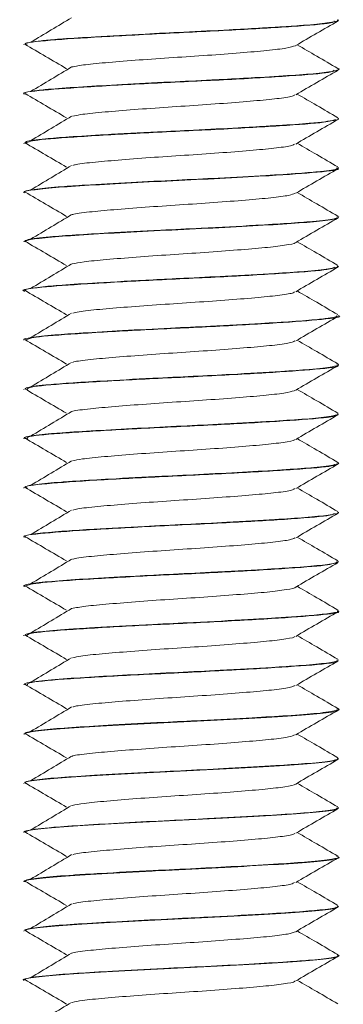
# Model space of a CAD drawing. Header units: millimetres. Extents: x -167 to 576, y -740 to -71.
# Tile 17 of 21: x 545 to 553, y -406 to -381. Entities that reach past the tile are written whole.
import ezdxf

# ---------------------------------------------------------------- set-up
doc = ezdxf.new("R2010")
doc.units = ezdxf.units.MM

msp = doc.modelspace()

# ---------------------------------------------------------------- linework, layer by layer
at = {"color": 7, "linetype": 'Continuous', "lineweight": 15}
for p, q in [((552.942, -380.945), (552.942, -380.934)), ((544.942, -381.56), (544.942, -381.57)), ((552.942, -382.195), (552.942, -382.185)), ((544.942, -382.81), (544.942, -382.82)), ((552.942, -383.445), (552.942, -383.434)), ((544.942, -384.059), (544.942, -384.069)), ((552.942, -384.694), (552.942, -384.685)), ((544.942, -385.31), (544.942, -385.32)), ((552.942, -385.945), (552.942, -385.935)), ((544.942, -386.559), (544.942, -386.569)), ((552.942, -387.195), (552.942, -387.184)), ((544.942, -387.81), (544.942, -387.82)), ((552.942, -388.444), (552.942, -388.435)), ((544.942, -389.06), (544.942, -389.069)), ((552.942, -389.694), (552.942, -389.685)), ((544.942, -390.309), (544.942, -390.319)), ((552.942, -390.944), (552.942, -390.935)), ((544.942, -391.56), (544.942, -391.569)), ((552.942, -392.195), (552.942, -392.185)), ((544.942, -392.809), (544.942, -392.82)), ((552.942, -393.445), (552.942, -393.435)), ((544.942, -394.059), (544.942, -394.07)), ((552.942, -394.695), (552.942, -394.685)), ((544.942, -395.31), (544.942, -395.319)), ((552.942, -395.944), (552.942, -395.934)), ((544.942, -396.559), (544.942, -396.569)), ((552.942, -397.194), (552.942, -397.185)), ((544.942, -397.81), (544.942, -397.819)), ((552.942, -398.444), (552.942, -398.435)), ((544.942, -399.06), (544.942, -399.069)), ((552.942, -399.695), (552.942, -399.684)), ((544.942, -400.309), (544.942, -400.32)), ((552.942, -400.944), (552.942, -400.934)), ((544.942, -401.56), (544.942, -401.569)), ((552.942, -402.194), (552.942, -402.184)), ((544.942, -402.809), (544.942, -402.82)), ((552.942, -403.445), (552.942, -403.435)), ((544.942, -404.06), (544.942, -404.069)), ((552.942, -404.694), (552.942, -404.685)), ((544.942, -405.309), (544.942, -405.32))]:
    msp.add_line(p, q, dxfattribs=at)
for points, knots in [([(552.906, -380.934), (552.917, -380.94), (552.941, -380.953), (552.848, -380.979), (552.634, -381.018), (552.294, -381.052), (552.037, -381.072), (552.002, -381.074), (551.882, -381.083), (551.627, -381.101), (551.338, -381.119), (551.078, -381.134), (550.742, -381.154), (550.06, -381.192), (549.067, -381.241), (547.887, -381.298), (546.805, -381.359), (546.066, -381.405), (545.598, -381.442), (545.217, -381.482), (544.946, -381.524), (544.974, -381.551), (544.983, -381.56)], [0, 0, 0, 0, 0.030121, 0.062217, 0.123348, 0.216424, 0.217965, 0.220695, 0.229717, 0.261998, 0.308019, 0.318031, 0.336997, 0.401683, 0.495146, 0.574152, 0.683206, 0.770899, 0.805338, 0.863904, 0.957153, 1, 1, 1, 1]), ([(545.026, -381.57), (545.002, -381.561), (544.894, -381.523), (545.537, -381.45), (546.853, -381.364), (548.645, -381.27), (550.495, -381.181), (551.988, -381.091), (552.837, -381.016), (552.831, -380.973), (552.829, -380.961)], [0, 0, 0, 0, 0.043224, 0.193064, 0.34056, 0.490111, 0.638237, 0.786541, 0.935939, 1, 1, 1, 1]), ([(546.155, -380.878), (545.982, -380.982), (545.637, -381.19), (545.289, -381.397), (545.115, -381.501)], [0, 0, 0, 0, 0.4999422, 1, 1, 1, 1]), ([(551.851, -381.585), (552.03, -381.481), (552.39, -381.272), (552.749, -381.064), (552.929, -380.96)], [0, 0, 0, 0, 0.499758, 1, 1, 1, 1]), ([(544.965, -381.549), (545.142, -381.653), (545.496, -381.86), (545.851, -382.068), (546.028, -382.172)], [0, 0, 0, 0, 0.500064, 1, 1, 1, 1]), ([(546.158, -382.129), (546.261, -382.11), (546.471, -382.069), (547.082, -382.013), (547.852, -381.951), (548.728, -381.89), (549.623, -381.833), (550.455, -381.769), (551.146, -381.711), (551.655, -381.65), (551.782, -381.609), (551.845, -381.589)], [0, 0, 0, 0, 0.105841, 0.216267, 0.328764, 0.440959, 0.55158, 0.664588, 0.775369, 0.88736, 1, 1, 1, 1]), ([(552.925, -382.167), (552.745, -382.062), (552.399, -381.862), (552.053, -381.661), (551.887, -381.565)], [0, 0, 0, 0, 0.519652, 1, 1, 1, 1]), ([(544.982, -382.82), (544.969, -382.816), (544.838, -382.783), (545.373, -382.717), (546.561, -382.63), (548.307, -382.536), (550.173, -382.449), (551.758, -382.356), (552.75, -382.278), (552.81, -382.229), (552.832, -382.211)], [0, 0, 0, 0, 0.0166189, 0.1660561, 0.3136296, 0.4635347, 0.611184, 0.7604188, 0.908975, 1, 1, 1, 1]), ([(552.916, -382.167), (552.921, -382.168), (552.97, -382.178), (552.936, -382.197), (552.847, -382.235), (552.495, -382.286), (551.787, -382.342), (550.922, -382.394), (550.221, -382.433), (549.85, -382.452), (549.751, -382.457), (549.723, -382.459), (549.367, -382.477), (548.585, -382.513), (547.442, -382.572), (546.404, -382.633), (545.869, -382.67), (545.644, -382.689), (545.627, -382.691), (545.57, -382.696), (545.368, -382.715), (545.081, -382.753), (544.895, -382.788), (544.949, -382.808), (544.953, -382.81)], [0, 0, 0, 0, 0.00479, 0.048985, 0.093865, 0.184709, 0.274104, 0.363677, 0.430538, 0.447964, 0.452662, 0.454008, 0.454683, 0.536921, 0.633785, 0.723368, 0.812944, 0.813723, 0.815156, 0.819991, 0.837521, 0.903916, 0.993625, 1, 1, 1, 1]), ([(546.155, -382.128), (545.982, -382.232), (545.637, -382.44), (545.289, -382.647), (545.115, -382.751)], [0, 0, 0, 0, 0.499942, 1, 1, 1, 1]), ([(551.851, -382.835), (552.03, -382.731), (552.39, -382.522), (552.749, -382.314), (552.929, -382.21)], [0, 0, 0, 0, 0.499758, 1, 1, 1, 1]), ([(544.975, -382.805), (545.148, -382.907), (545.499, -383.112), (545.851, -383.318), (546.028, -383.422)], [0, 0, 0, 0, 0.495392, 1, 1, 1, 1]), ([(546.181, -383.379), (546.24, -383.365), (546.387, -383.331), (546.9, -383.279), (547.628, -383.219), (548.485, -383.156), (549.383, -383.099), (550.239, -383.036), (550.981, -382.976), (551.521, -382.918), (551.81, -382.868), (551.82, -382.842), (551.822, -382.835)], [0, 0, 0, 0, 0.07396, 0.18436, 0.295385, 0.407516, 0.517204, 0.629307, 0.740397, 0.850738, 0.963056, 1, 1, 1, 1]), ([(552.925, -383.417), (552.745, -383.312), (552.399, -383.112), (552.053, -382.911), (551.887, -382.815)], [0, 0, 0, 0, 0.519652, 1, 1, 1, 1]), ([(544.966, -384.069), (545.027, -384.041), (545.152, -383.983), (546.315, -383.896), (547.966, -383.802), (549.845, -383.716), (551.506, -383.621), (552.655, -383.54), (552.799, -383.485), (552.862, -383.461)], [0, 0, 0, 0, 0.139136, 0.287059, 0.436717, 0.584159, 0.733901, 0.8817, 1, 1, 1, 1]), ([(552.924, -383.434), (552.93, -383.437), (552.983, -383.458), (552.794, -383.492), (552.489, -383.532), (552.07, -383.571), (551.675, -383.598), (551.27, -383.623), (550.948, -383.642), (550.29, -383.68), (549.341, -383.729), (548.173, -383.784), (547.054, -383.844), (546.099, -383.902), (545.384, -383.959), (544.977, -384.014), (544.975, -384.048), (544.974, -384.059)], [0, 0, 0, 0, 0.011291, 0.103836, 0.164856, 0.197501, 0.288845, 0.299724, 0.318941, 0.382297, 0.475226, 0.548588, 0.660037, 0.752013, 0.830909, 0.941521, 1, 1, 1, 1]), ([(546.155, -383.378), (545.982, -383.482), (545.637, -383.69), (545.289, -383.897), (545.115, -384.001)], [0, 0, 0, 0, 0.4999422, 1, 1, 1, 1]), ([(551.851, -384.085), (552.03, -383.981), (552.39, -383.772), (552.749, -383.564), (552.929, -383.46)], [0, 0, 0, 0, 0.499758, 1, 1, 1, 1]), ([(544.965, -384.049), (545.142, -384.153), (545.496, -384.36), (545.851, -384.568), (546.028, -384.672)], [0, 0, 0, 0, 0.500064, 1, 1, 1, 1]), ([(546.185, -384.628), (546.212, -384.62), (546.308, -384.592), (546.734, -384.544), (547.413, -384.486), (548.245, -384.422), (549.14, -384.365), (550.015, -384.304), (550.795, -384.242), (551.396, -384.185), (551.761, -384.129), (551.804, -384.097), (551.821, -384.085)], [0, 0, 0, 0, 0.042671, 0.154062, 0.264145, 0.376493, 0.486503, 0.597987, 0.709864, 0.81962, 0.931895, 1, 1, 1, 1]), ([(552.925, -384.667), (552.745, -384.562), (552.399, -384.362), (552.053, -384.161), (551.887, -384.065)], [0, 0, 0, 0, 0.519652, 1, 1, 1, 1]), ([(544.962, -385.32), (544.956, -385.317), (544.898, -385.295), (545.139, -385.252), (545.692, -385.189), (546.578, -385.133), (547.668, -385.07), (548.879, -385.01), (550.093, -384.951), (551.393, -384.878), (552.477, -384.801), (553.034, -384.733), (552.906, -384.699), (552.89, -384.694)], [0, 0, 0, 0, 0.01228, 0.109007, 0.206475, 0.3019, 0.399473, 0.495954, 0.592085, 0.689755, 0.832966, 0.978163, 1, 1, 1, 1]), ([(552.907, -384.685), (552.913, -384.693), (552.936, -384.724), (552.589, -384.775), (551.934, -384.832), (551.061, -384.886), (549.978, -384.947), (548.788, -385.004), (547.603, -385.063), (546.608, -385.12), (545.791, -385.174), (545.209, -385.23), (544.917, -385.278), (544.963, -385.305), (544.972, -385.31)], [0, 0, 0, 0, 0.042497, 0.154278, 0.23187, 0.319785, 0.424519, 0.508861, 0.603234, 0.708592, 0.774221, 0.870096, 0.975711, 1, 1, 1, 1]), ([(546.155, -384.628), (545.982, -384.732), (545.637, -384.94), (545.289, -385.147), (545.115, -385.251)], [0, 0, 0, 0, 0.4999422, 1, 1, 1, 1]), ([(551.851, -385.335), (552.03, -385.231), (552.39, -385.022), (552.749, -384.814), (552.929, -384.71)], [0, 0, 0, 0, 0.499758, 1, 1, 1, 1]), ([(544.974, -385.304), (545.148, -385.406), (545.499, -385.612), (545.851, -385.818), (546.028, -385.922)], [0, 0, 0, 0, 0.495602, 1, 1, 1, 1]), ([(546.168, -385.878), (546.173, -385.876), (546.231, -385.854), (546.585, -385.809), (547.207, -385.753), (548.011, -385.69), (548.895, -385.63), (549.785, -385.571), (550.597, -385.508), (551.254, -385.451), (551.707, -385.391), (551.797, -385.352), (551.84, -385.334)], [0, 0, 0, 0, 0.011412, 0.123442, 0.233113, 0.345263, 0.456152, 0.566637, 0.6789, 0.788648, 0.900468, 1, 1, 1, 1]), ([(552.925, -385.917), (552.745, -385.812), (552.399, -385.612), (552.053, -385.411), (551.887, -385.315)], [0, 0, 0, 0, 0.519652, 1, 1, 1, 1]), ([(552.895, -385.916), (552.914, -385.921), (552.967, -385.935), (552.924, -385.955), (552.794, -385.996), (552.4, -386.045), (551.669, -386.099), (550.73, -386.156), (549.599, -386.216), (548.292, -386.277), (547.178, -386.337), (546.235, -386.394), (545.494, -386.447), (545.012, -386.506), (544.974, -386.544), (544.958, -386.559)], [0, 0, 0, 0, 0.021718, 0.063676, 0.101895, 0.209734, 0.285351, 0.361781, 0.475303, 0.554962, 0.663029, 0.741075, 0.819305, 0.926358, 1, 1, 1, 1]), ([(544.963, -386.569), (544.981, -386.553), (545.018, -386.516), (545.513, -386.456), (546.311, -386.398), (547.357, -386.337), (548.544, -386.275), (549.771, -386.218), (550.916, -386.155), (551.892, -386.096), (552.57, -386.036), (552.911, -385.989), (552.899, -385.965), (552.897, -385.96)], [0, 0, 0, 0, 0.084619, 0.184698, 0.282623, 0.382068, 0.48164, 0.579483, 0.67954, 0.777892, 0.876821, 0.976714, 1, 1, 1, 1]), ([(546.155, -385.878), (545.982, -385.982), (545.637, -386.19), (545.289, -386.397), (545.115, -386.501)], [0, 0, 0, 0, 0.4999422, 1, 1, 1, 1]), ([(551.851, -386.585), (552.03, -386.481), (552.39, -386.272), (552.749, -386.064), (552.929, -385.96)], [0, 0, 0, 0, 0.499758, 1, 1, 1, 1]), ([(544.965, -386.549), (545.142, -386.653), (545.496, -386.86), (545.851, -387.068), (546.028, -387.172)], [0, 0, 0, 0, 0.500064, 1, 1, 1, 1]), ([(546.167, -387.129), (546.255, -387.111), (546.444, -387.073), (547.023, -387.018), (547.781, -386.957), (548.651, -386.895), (549.549, -386.838), (550.386, -386.775), (551.101, -386.716), (551.594, -386.656), (551.841, -386.611), (551.836, -386.588), (551.835, -386.585)], [0, 0, 0, 0, 0.09536, 0.205252, 0.316857, 0.428604, 0.538403, 0.650697, 0.76107, 0.872092, 0.984201, 1, 1, 1, 1]), ([(552.925, -387.167), (552.745, -387.062), (552.399, -386.862), (552.053, -386.661), (551.887, -386.565)], [0, 0, 0, 0, 0.519652, 1, 1, 1, 1]), ([(544.964, -387.82), (544.956, -387.818), (544.822, -387.786), (545.328, -387.722), (546.472, -387.635), (548.201, -387.541), (550.07, -387.454), (551.681, -387.361), (552.721, -387.281), (552.805, -387.231), (552.839, -387.211)], [0, 0, 0, 0, 0.008372, 0.157561, 0.305218, 0.45511, 0.602665, 0.752125, 0.900416, 1, 1, 1, 1]), ([(552.901, -387.184), (552.914, -387.191), (552.939, -387.206), (552.843, -387.229), (552.636, -387.268), (552.151, -387.317), (551.255, -387.375), (550.185, -387.436), (549.103, -387.489), (547.976, -387.544), (546.865, -387.605), (545.918, -387.664), (545.277, -387.722), (544.947, -387.771), (544.971, -387.801), (544.978, -387.81)], [0, 0, 0, 0, 0.0342599, 0.0698864, 0.1144843, 0.2152052, 0.298339, 0.4094398, 0.4951233, 0.5572607, 0.6791614, 0.7731666, 0.8516169, 0.9577622, 1, 1, 1, 1]), ([(546.155, -387.128), (545.982, -387.232), (545.637, -387.44), (545.289, -387.647), (545.115, -387.751)], [0, 0, 0, 0, 0.4999422, 1, 1, 1, 1]), ([(551.851, -387.835), (552.03, -387.731), (552.39, -387.522), (552.749, -387.314), (552.929, -387.21)], [0, 0, 0, 0, 0.499758, 1, 1, 1, 1]), ([(544.965, -387.799), (545.142, -387.903), (545.496, -388.11), (545.851, -388.318), (546.028, -388.422)], [0, 0, 0, 0, 0.500064, 1, 1, 1, 1]), ([(546.185, -388.379), (546.232, -388.367), (546.362, -388.334), (546.846, -388.283), (547.56, -388.224), (548.409, -388.161), (549.307, -388.104), (550.169, -388.042), (550.924, -387.981), (551.484, -387.923), (551.795, -387.872), (551.814, -387.844), (551.82, -387.835)], [0, 0, 0, 0, 0.064099, 0.174824, 0.285521, 0.397764, 0.50749, 0.619442, 0.730822, 0.840916, 0.953265, 1, 1, 1, 1]), ([(552.925, -388.417), (552.745, -388.312), (552.399, -388.112), (552.053, -387.911), (551.887, -387.815)], [0, 0, 0, 0, 0.519652, 1, 1, 1, 1]), ([(552.893, -388.435), (552.9, -388.447), (552.913, -388.471), (552.719, -388.502), (552.541, -388.525), (552.273, -388.554), (551.802, -388.591), (550.888, -388.646), (549.807, -388.706), (548.587, -388.763), (547.454, -388.821), (546.449, -388.881), (545.629, -388.935), (545.115, -388.995), (544.902, -389.037), (544.95, -389.058), (544.954, -389.06)], [0, 0, 0, 0, 0.060796, 0.11737, 0.149428, 0.167198, 0.251649, 0.331738, 0.440811, 0.522245, 0.621635, 0.714497, 0.797327, 0.899476, 0.991835, 1, 1, 1, 1]), ([(544.984, -389.069), (545.029, -389.043), (545.125, -388.986), (546.233, -388.901), (547.864, -388.808), (549.731, -388.721), (551.453, -388.626), (552.576, -388.539), (553.069, -388.477), (552.934, -388.445), (552.93, -388.444)], [0, 0, 0, 0, 0.127223, 0.271489, 0.417088, 0.560718, 0.706631, 0.850438, 0.995558, 1, 1, 1, 1]), ([(546.155, -388.378), (545.982, -388.482), (545.637, -388.69), (545.289, -388.897), (545.115, -389.001)], [0, 0, 0, 0, 0.499942, 1, 1, 1, 1]), ([(551.851, -389.085), (552.03, -388.981), (552.39, -388.772), (552.749, -388.564), (552.929, -388.46)], [0, 0, 0, 0, 0.499758, 1, 1, 1, 1]), ([(544.965, -389.049), (545.142, -389.153), (545.496, -389.36), (545.851, -389.568), (546.028, -389.672)], [0, 0, 0, 0, 0.500064, 1, 1, 1, 1]), ([(546.182, -389.628), (546.201, -389.622), (546.283, -389.596), (546.685, -389.548), (547.347, -389.491), (548.171, -389.428), (549.063, -389.37), (549.944, -389.309), (550.734, -389.247), (551.353, -389.19), (551.744, -389.133), (551.801, -389.099), (551.825, -389.085)], [0, 0, 0, 0, 0.032813, 0.144448, 0.254338, 0.366669, 0.476899, 0.588105, 0.700147, 0.809837, 0.922013, 1, 1, 1, 1]), ([(552.925, -389.667), (552.745, -389.562), (552.399, -389.362), (552.053, -389.161), (551.887, -389.065)], [0, 0, 0, 0, 0.519652, 1, 1, 1, 1]), ([(552.886, -389.666), (552.912, -389.674), (552.964, -389.691), (552.898, -389.715), (552.729, -389.755), (552.295, -389.805), (551.414, -389.865), (550.372, -389.926), (549.233, -389.984), (548.087, -390.038), (546.988, -390.098), (546.08, -390.154), (545.39, -390.208), (544.979, -390.263), (544.975, -390.297), (544.974, -390.309)], [0, 0, 0, 0, 0.038725, 0.07926, 0.118222, 0.220757, 0.302924, 0.4152, 0.490746, 0.570895, 0.67917, 0.758064, 0.835088, 0.942097, 1, 1, 1, 1]), ([(545.027, -390.319), (545.032, -390.299), (545.044, -390.248), (545.992, -390.166), (547.538, -390.075), (549.394, -389.987), (551.172, -389.893), (552.411, -389.806), (553.005, -389.742), (552.919, -389.711), (552.916, -389.71)], [0, 0, 0, 0, 0.103326, 0.252193, 0.400732, 0.548418, 0.698016, 0.845327, 0.994865, 1, 1, 1, 1]), ([(546.155, -389.628), (545.982, -389.732), (545.637, -389.94), (545.289, -390.147), (545.115, -390.251)], [0, 0, 0, 0, 0.499942, 1, 1, 1, 1]), ([(551.851, -390.335), (552.03, -390.231), (552.39, -390.022), (552.749, -389.814), (552.929, -389.71)], [0, 0, 0, 0, 0.499758, 1, 1, 1, 1]), ([(544.965, -390.299), (545.142, -390.403), (545.496, -390.61), (545.851, -390.818), (546.028, -390.922)], [0, 0, 0, 0, 0.500064, 1, 1, 1, 1]), ([(546.158, -390.878), (546.159, -390.878), (546.208, -390.857), (546.543, -390.814), (547.144, -390.758), (547.939, -390.695), (548.818, -390.635), (549.711, -390.576), (550.532, -390.513), (551.205, -390.456), (551.688, -390.394), (551.797, -390.354), (551.85, -390.334)], [0, 0, 0, 0, 0.00158, 0.113748, 0.223429, 0.335456, 0.446659, 0.55687, 0.66919, 0.779075, 0.890692, 1, 1, 1, 1]), ([(552.925, -390.917), (552.745, -390.812), (552.399, -390.612), (552.053, -390.411), (551.887, -390.315)], [0, 0, 0, 0, 0.519652, 1, 1, 1, 1]), ([(552.902, -390.935), (552.912, -390.943), (552.93, -390.961), (552.795, -390.99), (552.526, -391.031), (551.978, -391.08), (551.059, -391.136), (549.98, -391.197), (548.793, -391.254), (547.67, -391.31), (546.628, -391.37), (545.988, -391.41), (545.673, -391.436), (545.575, -391.445), (545.526, -391.45), (545.503, -391.452), (545.493, -391.453), (545.49, -391.453), (545.489, -391.454), (545.489, -391.454), (545.489, -391.454), (545.489, -391.454), (545.489, -391.454), (545.489, -391.454), (545.488, -391.454), (545.478, -391.455), (545.448, -391.458), (545.368, -391.466), (545.123, -391.496), (544.916, -391.529), (544.965, -391.555), (544.974, -391.56)], [0, 0, 0, 0, 0.0437753, 0.0858722, 0.1392522, 0.2337443, 0.3186546, 0.424764, 0.5092889, 0.6011792, 0.6940705, 0.784367, 0.8079044, 0.8204816, 0.8269716, 0.8302679, 0.8310971, 0.8315124, 0.8315647, 0.8315898, 0.8316036, 0.8316063, 0.831608, 0.8316282, 0.8316698, 0.8320334, 0.8369137, 0.8453156, 0.8726738, 0.9751201, 1, 1, 1, 1]), ([(545.043, -391.569), (545.025, -391.554), (544.971, -391.51), (545.772, -391.431), (547.222, -391.342), (549.055, -391.252), (550.872, -391.16), (552.236, -391.073), (552.933, -391.002), (552.871, -390.966), (552.861, -390.96)], [0, 0, 0, 0, 0.076055, 0.22565, 0.373488, 0.521936, 0.671009, 0.818535, 0.968301, 1, 1, 1, 1]), ([(546.155, -390.878), (545.982, -390.982), (545.637, -391.19), (545.289, -391.397), (545.115, -391.501)], [0, 0, 0, 0, 0.499942, 1, 1, 1, 1]), ([(551.851, -391.585), (552.03, -391.481), (552.39, -391.272), (552.749, -391.064), (552.929, -390.96)], [0, 0, 0, 0, 0.499758, 1, 1, 1, 1]), ([(544.965, -391.549), (545.142, -391.653), (545.496, -391.86), (545.851, -392.068), (546.028, -392.172)], [0, 0, 0, 0, 0.500064, 1, 1, 1, 1]), ([(546.175, -392.129), (546.249, -392.113), (546.418, -392.077), (546.966, -392.023), (547.71, -391.962), (548.575, -391.9), (549.473, -391.843), (550.319, -391.78), (551.047, -391.721), (551.561, -391.662), (551.827, -391.614), (551.828, -391.59), (551.828, -391.585)], [0, 0, 0, 0, 0.085514, 0.195608, 0.306967, 0.418915, 0.528629, 0.640859, 0.751559, 0.862262, 0.974491, 1, 1, 1, 1]), ([(552.925, -392.167), (552.745, -392.062), (552.399, -391.862), (552.053, -391.661), (551.887, -391.565)], [0, 0, 0, 0, 0.519652, 1, 1, 1, 1]), ([(552.896, -392.166), (552.914, -392.171), (552.968, -392.184), (552.926, -392.204), (552.801, -392.244), (552.411, -392.295), (551.625, -392.352), (550.66, -392.409), (549.555, -392.469), (548.34, -392.525), (547.207, -392.585), (546.385, -392.635), (545.878, -392.669), (545.421, -392.708), (545.021, -392.756), (544.975, -392.792), (544.954, -392.809)], [0, 0, 0, 0, 0.020285, 0.0634738, 0.0998125, 0.2048993, 0.2885536, 0.3796142, 0.4697235, 0.5528769, 0.6591319, 0.7395018, 0.7819229, 0.8271266, 0.919552, 1, 1, 1, 1]), ([(545.032, -392.82), (545.007, -392.81), (544.907, -392.77), (545.575, -392.697), (546.916, -392.61), (548.716, -392.517), (550.562, -392.427), (552.034, -392.338), (552.855, -392.264), (552.837, -392.222), (552.832, -392.211)], [0, 0, 0, 0, 0.048931, 0.198784, 0.346302, 0.495707, 0.643971, 0.792103, 0.94162, 1, 1, 1, 1]), ([(546.155, -392.128), (545.982, -392.232), (545.637, -392.44), (545.289, -392.647), (545.115, -392.751)], [0, 0, 0, 0, 0.499942, 1, 1, 1, 1]), ([(551.851, -392.835), (552.03, -392.731), (552.39, -392.522), (552.749, -392.314), (552.929, -392.21)], [0, 0, 0, 0, 0.4997578, 1, 1, 1, 1]), ([(544.965, -392.799), (545.142, -392.903), (545.496, -393.11), (545.851, -393.318), (546.028, -393.422)], [0, 0, 0, 0, 0.500064, 1, 1, 1, 1]), ([(546.186, -393.378), (546.223, -393.368), (546.337, -393.338), (546.794, -393.288), (547.492, -393.23), (548.333, -393.166), (549.23, -393.109), (550.099, -393.047), (550.865, -392.986), (551.445, -392.929), (551.78, -392.875), (551.809, -392.845), (551.819, -392.835)], [0, 0, 0, 0, 0.054236, 0.16529, 0.275671, 0.387987, 0.497811, 0.609571, 0.721201, 0.831108, 0.943446, 1, 1, 1, 1]), ([(552.925, -393.417), (552.745, -393.312), (552.399, -393.112), (552.053, -392.911), (551.887, -392.815)], [0, 0, 0, 0, 0.519652, 1, 1, 1, 1]), ([(544.994, -394.07), (544.977, -394.065), (544.85, -394.031), (545.406, -393.963), (546.622, -393.877), (548.378, -393.782), (550.242, -393.695), (551.809, -393.603), (552.769, -393.525), (552.813, -393.478), (552.83, -393.461)], [0, 0, 0, 0, 0.022205, 0.171777, 0.319311, 0.469191, 0.616917, 0.765967, 0.914716, 1, 1, 1, 1]), ([(552.924, -393.435), (552.929, -393.439), (552.954, -393.463), (552.721, -393.507), (552.156, -393.567), (551.274, -393.623), (550.214, -393.685), (549.057, -393.742), (547.881, -393.798), (546.823, -393.858), (545.926, -393.914), (545.298, -393.969), (544.953, -394.021), (544.975, -394.05), (544.982, -394.059)], [0, 0, 0, 0, 0.021418, 0.116442, 0.212717, 0.29753, 0.406235, 0.49148, 0.575177, 0.686366, 0.76229, 0.853937, 0.953391, 1, 1, 1, 1]), ([(546.155, -393.378), (545.982, -393.482), (545.637, -393.69), (545.289, -393.897), (545.115, -394.001)], [0, 0, 0, 0, 0.499942, 1, 1, 1, 1]), ([(551.851, -394.085), (552.03, -393.981), (552.39, -393.772), (552.749, -393.564), (552.929, -393.46)], [0, 0, 0, 0, 0.4997578, 1, 1, 1, 1]), ([(544.965, -394.049), (545.142, -394.153), (545.496, -394.36), (545.851, -394.568), (546.028, -394.672)], [0, 0, 0, 0, 0.500064, 1, 1, 1, 1]), ([(546.177, -394.628), (546.189, -394.624), (546.259, -394.599), (546.638, -394.553), (547.282, -394.497), (548.097, -394.433), (548.986, -394.374), (549.871, -394.315), (550.671, -394.252), (551.308, -394.195), (551.727, -394.136), (551.799, -394.101), (551.831, -394.085)], [0, 0, 0, 0, 0.022956, 0.134797, 0.244553, 0.356823, 0.467334, 0.578222, 0.690389, 0.800073, 0.912109, 1, 1, 1, 1]), ([(552.925, -394.667), (552.745, -394.562), (552.399, -394.362), (552.053, -394.161), (551.887, -394.065)], [0, 0, 0, 0, 0.519652, 1, 1, 1, 1]), ([(552.896, -394.685), (552.899, -394.697), (552.906, -394.729), (552.507, -394.783), (551.857, -394.837), (550.923, -394.894), (549.823, -394.955), (548.647, -395.01), (547.57, -395.066), (546.562, -395.123), (545.664, -395.182), (545.118, -395.245), (544.902, -395.287), (544.95, -395.308), (544.954, -395.31)], [0, 0, 0, 0, 0.063424, 0.157383, 0.250246, 0.324714, 0.439561, 0.526535, 0.603577, 0.700533, 0.794534, 0.899012, 0.992017, 1, 1, 1, 1]), ([(544.952, -395.319), (545.025, -395.29), (545.171, -395.23), (546.37, -395.143), (548.037, -395.049), (549.914, -394.962), (551.566, -394.868), (552.731, -394.782), (552.857, -394.723), (552.919, -394.695)], [0, 0, 0, 0, 0.141049, 0.284992, 0.430819, 0.574409, 0.72016, 0.864211, 1, 1, 1, 1]), ([(546.155, -394.628), (545.982, -394.732), (545.637, -394.94), (545.289, -395.147), (545.115, -395.251)], [0, 0, 0, 0, 0.499942, 1, 1, 1, 1]), ([(551.851, -395.335), (552.03, -395.231), (552.39, -395.022), (552.749, -394.814), (552.929, -394.71)], [0, 0, 0, 0, 0.499758, 1, 1, 1, 1]), ([(544.965, -395.299), (545.142, -395.403), (545.496, -395.61), (545.851, -395.818), (546.028, -395.922)], [0, 0, 0, 0, 0.500064, 1, 1, 1, 1]), ([(546.156, -395.879), (546.262, -395.859), (546.476, -395.819), (547.092, -395.763), (547.865, -395.7), (548.742, -395.639), (549.637, -395.582), (550.464, -395.518), (551.163, -395.461), (551.629, -395.4), (551.857, -395.357), (551.846, -395.336), (551.846, -395.335)], [0, 0, 0, 0, 0.106887, 0.216617, 0.328457, 0.439918, 0.549892, 0.662208, 0.77227, 0.88362, 0.995538, 1, 1, 1, 1]), ([(552.925, -395.917), (552.745, -395.812), (552.399, -395.612), (552.053, -395.411), (551.887, -395.315)], [0, 0, 0, 0, 0.519652, 1, 1, 1, 1]), ([(552.93, -395.934), (552.934, -395.936), (552.984, -395.957), (552.779, -395.996), (552.357, -396.048), (551.886, -396.083), (551.597, -396.102), (551.45, -396.112), (551.337, -396.119), (551.082, -396.135), (550.411, -396.173), (549.388, -396.226), (548.085, -396.288), (547.154, -396.338), (546.524, -396.377), (545.978, -396.411), (545.402, -396.457), (544.988, -396.514), (544.98, -396.546), (544.977, -396.559)], [0, 0, 0, 0, 0.007822, 0.10094, 0.190971, 0.245431, 0.276562, 0.285835, 0.290912, 0.311021, 0.36104, 0.475325, 0.558045, 0.670721, 0.707555, 0.740173, 0.841483, 0.932607, 1, 1, 1, 1]), ([(545.008, -396.569), (545.032, -396.546), (545.085, -396.492), (546.117, -396.408), (547.709, -396.316), (549.573, -396.228), (551.32, -396.134), (552.509, -396.047), (553.045, -395.981), (552.914, -395.948), (552.901, -395.944)], [0, 0, 0, 0, 0.114733, 0.2593763, 0.4046632, 0.5484172, 0.6943641, 0.8380402, 0.9835404, 1, 1, 1, 1]), ([(546.155, -395.878), (545.982, -395.982), (545.637, -396.19), (545.289, -396.397), (545.115, -396.501)], [0, 0, 0, 0, 0.499942, 1, 1, 1, 1]), ([(551.851, -396.585), (552.03, -396.481), (552.39, -396.272), (552.749, -396.064), (552.929, -395.96)], [0, 0, 0, 0, 0.499758, 1, 1, 1, 1]), ([(544.965, -396.549), (545.142, -396.653), (545.496, -396.86), (545.851, -397.068), (546.028, -397.172)], [0, 0, 0, 0, 0.500064, 1, 1, 1, 1]), ([(546.181, -397.129), (546.242, -397.115), (546.392, -397.08), (546.91, -397.028), (547.64, -396.968), (548.498, -396.905), (549.397, -396.848), (550.25, -396.785), (550.991, -396.725), (551.527, -396.667), (551.812, -396.618), (551.821, -396.592), (551.823, -396.585)], [0, 0, 0, 0, 0.075659, 0.18601, 0.297087, 0.409195, 0.51888, 0.631007, 0.742042, 0.852431, 0.964739, 1, 1, 1, 1]), ([(552.925, -397.167), (552.745, -397.062), (552.399, -396.862), (552.053, -396.661), (551.887, -396.565)], [0, 0, 0, 0, 0.519652, 1, 1, 1, 1]), ([(552.897, -397.185), (552.906, -397.194), (552.935, -397.222), (552.611, -397.271), (552.022, -397.326), (551.133, -397.382), (550.062, -397.443), (548.824, -397.502), (547.715, -397.557), (546.669, -397.617), (545.765, -397.674), (545.18, -397.735), (544.933, -397.781), (544.963, -397.804), (544.97, -397.81)], [0, 0, 0, 0, 0.0456, 0.138152, 0.23088, 0.305146, 0.420658, 0.506822, 0.600495, 0.685936, 0.782317, 0.88675, 0.971452, 1, 1, 1, 1]), ([(545.038, -397.819), (545.03, -397.801), (545.008, -397.754), (545.885, -397.673), (547.388, -397.583), (549.234, -397.494), (551.031, -397.401), (552.332, -397.314), (552.972, -397.247), (552.895, -397.213), (552.886, -397.21)], [0, 0, 0, 0, 0.090428, 0.239693, 0.38785, 0.535845, 0.685249, 0.832609, 0.98231, 1, 1, 1, 1]), ([(546.155, -397.128), (545.982, -397.232), (545.637, -397.44), (545.289, -397.647), (545.115, -397.751)], [0, 0, 0, 0, 0.4999424, 1, 1, 1, 1]), ([(551.851, -397.835), (552.03, -397.731), (552.39, -397.522), (552.749, -397.314), (552.929, -397.21)], [0, 0, 0, 0, 0.499758, 1, 1, 1, 1]), ([(544.965, -397.799), (545.142, -397.903), (545.496, -398.11), (545.851, -398.318), (546.028, -398.422)], [0, 0, 0, 0, 0.500064, 1, 1, 1, 1]), ([(546.185, -398.378), (546.213, -398.37), (546.312, -398.341), (546.743, -398.293), (547.425, -398.235), (548.258, -398.172), (549.153, -398.114), (550.028, -398.053), (550.806, -397.991), (551.404, -397.934), (551.764, -397.879), (551.805, -397.847), (551.82, -397.835)], [0, 0, 0, 0, 0.044372, 0.155716, 0.265839, 0.378186, 0.488163, 0.59969, 0.711536, 0.821309, 0.933595, 1, 1, 1, 1]), ([(552.925, -398.417), (552.745, -398.312), (552.399, -398.112), (552.053, -397.911), (551.887, -397.815)], [0, 0, 0, 0, 0.519652, 1, 1, 1, 1]), ([(552.897, -398.416), (552.913, -398.42), (552.988, -398.439), (552.871, -398.478), (552.485, -398.539), (551.698, -398.597), (550.687, -398.658), (549.584, -398.717), (548.358, -398.774), (547.241, -398.833), (546.229, -398.894), (545.454, -398.951), (545.004, -399.01), (544.967, -399.045), (544.952, -399.06)], [0, 0, 0, 0, 0.018956, 0.086727, 0.192732, 0.287145, 0.369911, 0.475457, 0.549675, 0.652901, 0.740651, 0.829195, 0.932274, 1, 1, 1, 1]), ([(544.961, -399.069), (544.99, -399.049), (545.052, -399.007), (545.702, -398.938), (546.708, -398.874), (547.977, -398.803), (549.36, -398.738), (550.689, -398.668), (551.828, -398.601), (552.602, -398.534), (552.967, -398.48), (552.908, -398.451), (552.894, -398.444)], [0, 0, 0, 0, 0.098185, 0.207661, 0.315013, 0.424693, 0.532164, 0.641456, 0.749804, 0.85813, 0.967433, 1, 1, 1, 1]), ([(546.155, -398.378), (545.982, -398.482), (545.637, -398.69), (545.289, -398.897), (545.115, -399.001)], [0, 0, 0, 0, 0.4999424, 1, 1, 1, 1]), ([(551.851, -399.085), (552.03, -398.981), (552.39, -398.772), (552.749, -398.564), (552.929, -398.46)], [0, 0, 0, 0, 0.499758, 1, 1, 1, 1]), ([(544.965, -399.049), (545.142, -399.153), (545.496, -399.36), (545.851, -399.568), (546.028, -399.672)], [0, 0, 0, 0, 0.500064, 1, 1, 1, 1]), ([(546.17, -399.628), (546.176, -399.626), (546.235, -399.603), (546.593, -399.558), (547.218, -399.502), (548.024, -399.439), (548.909, -399.379), (549.798, -399.32), (550.608, -399.257), (551.262, -399.2), (551.71, -399.14), (551.798, -399.102), (551.838, -399.084)], [0, 0, 0, 0, 0.01311, 0.125116, 0.234793, 0.346966, 0.457801, 0.568343, 0.680594, 0.790327, 0.902184, 1, 1, 1, 1]), ([(552.925, -399.667), (552.745, -399.562), (552.399, -399.362), (552.053, -399.161), (551.887, -399.065)], [0, 0, 0, 0, 0.519652, 1, 1, 1, 1]), ([(552.909, -399.684), (552.92, -399.689), (552.945, -399.7), (552.872, -399.722), (552.687, -399.762), (552.188, -399.814), (551.299, -399.872), (550.247, -399.933), (549.079, -399.991), (547.888, -400.048), (546.772, -400.11), (545.847, -400.169), (545.305, -400.219), (545.067, -400.258), (544.954, -400.286), (544.966, -400.301), (544.973, -400.309)], [0, 0, 0, 0, 0.024784, 0.053799, 0.106914, 0.212493, 0.294606, 0.402079, 0.49036, 0.574918, 0.685767, 0.775562, 0.867409, 0.925596, 0.958054, 1, 1, 1, 1]), ([(544.992, -400.32), (544.978, -400.313), (544.922, -400.283), (545.296, -400.228), (546.082, -400.162), (547.227, -400.094), (548.561, -400.024), (549.943, -399.96), (551.208, -399.888), (552.199, -399.824), (552.8, -399.761), (552.855, -399.725), (552.877, -399.711)], [0, 0, 0, 0, 0.036372, 0.148628, 0.259718, 0.371045, 0.483169, 0.593536, 0.70611, 0.816286, 0.928707, 1, 1, 1, 1]), ([(546.155, -399.628), (545.982, -399.732), (545.637, -399.94), (545.289, -400.147), (545.115, -400.251)], [0, 0, 0, 0, 0.499942, 1, 1, 1, 1]), ([(551.851, -400.335), (552.03, -400.231), (552.39, -400.022), (552.749, -399.814), (552.929, -399.71)], [0, 0, 0, 0, 0.499758, 1, 1, 1, 1]), ([(544.965, -400.299), (545.142, -400.403), (545.496, -400.61), (545.851, -400.818), (546.028, -400.922)], [0, 0, 0, 0, 0.500064, 1, 1, 1, 1]), ([(546.166, -400.879), (546.256, -400.861), (546.449, -400.822), (547.033, -400.768), (547.793, -400.706), (548.665, -400.644), (549.562, -400.587), (550.398, -400.524), (551.11, -400.465), (551.599, -400.405), (551.843, -400.36), (551.837, -400.338), (551.836, -400.335)], [0, 0, 0, 0, 0.097058, 0.20692, 0.318561, 0.430271, 0.54009, 0.652392, 0.762714, 0.873787, 0.985873, 1, 1, 1, 1]), ([(552.925, -400.917), (552.745, -400.812), (552.399, -400.612), (552.053, -400.411), (551.887, -400.315)], [0, 0, 0, 0, 0.519652, 1, 1, 1, 1]), ([(552.908, -400.934), (552.91, -400.945), (552.918, -400.978), (552.53, -401.032), (551.82, -401.09), (550.862, -401.148), (549.758, -401.208), (548.572, -401.264), (547.478, -401.32), (546.456, -401.38), (545.551, -401.441), (545.105, -401.495), (544.987, -401.53), (544.967, -401.538), (544.965, -401.539), (544.964, -401.539), (544.964, -401.539), (544.964, -401.539), (544.964, -401.539), (544.964, -401.539), (544.964, -401.539), (544.963, -401.54), (544.963, -401.54), (544.96, -401.541), (544.957, -401.543), (544.95, -401.547), (544.941, -401.553), (544.947, -401.557), (544.949, -401.56)], [0, 0, 0, 0, 0.052412, 0.161468, 0.248079, 0.336426, 0.446426, 0.522896, 0.618409, 0.711117, 0.80073, 0.92689, 0.960839, 0.964666, 0.966626, 0.966657, 0.966671, 0.966675, 0.966677, 0.96668, 0.966691, 0.96678, 0.967494, 0.968922, 0.971779, 0.977491, 0.988916, 1, 1, 1, 1]), ([(544.983, -401.569), (544.992, -401.553), (545.013, -401.514), (545.583, -401.448), (546.537, -401.384), (547.777, -401.313), (549.153, -401.248), (550.501, -401.179), (551.679, -401.11), (552.506, -401.045), (552.918, -400.992), (552.895, -400.965), (552.891, -400.96)], [0, 0, 0, 0, 0.083991, 0.196491, 0.306595, 0.419003, 0.529613, 0.64133, 0.753047, 0.863657, 0.976066, 1, 1, 1, 1]), ([(546.155, -400.878), (545.982, -400.982), (545.637, -401.19), (545.289, -401.397), (545.115, -401.501)], [0, 0, 0, 0, 0.499942, 1, 1, 1, 1]), ([(551.851, -401.585), (552.03, -401.481), (552.39, -401.272), (552.749, -401.064), (552.929, -400.96)], [0, 0, 0, 0, 0.499758, 1, 1, 1, 1]), ([(544.965, -401.549), (545.142, -401.653), (545.496, -401.86), (545.851, -402.068), (546.028, -402.172)], [0, 0, 0, 0, 0.500064, 1, 1, 1, 1]), ([(546.184, -402.129), (546.234, -402.116), (546.366, -402.084), (546.856, -402.033), (547.572, -401.973), (548.422, -401.91), (549.32, -401.853), (550.181, -401.791), (550.934, -401.73), (551.49, -401.672), (551.797, -401.621), (551.815, -401.593), (551.82, -401.585)], [0, 0, 0, 0, 0.0658, 0.176466, 0.28722, 0.399447, 0.509164, 0.621144, 0.732475, 0.84261, 0.954956, 1, 1, 1, 1]), ([(552.925, -402.167), (552.745, -402.062), (552.399, -401.862), (552.053, -401.661), (551.887, -401.565)], [0, 0, 0, 0, 0.519652, 1, 1, 1, 1]), ([(544.976, -402.82), (544.965, -402.816), (544.895, -402.79), (545.217, -402.739), (545.936, -402.671), (547.043, -402.605), (548.354, -402.534), (549.742, -402.47), (551.026, -402.398), (552.091, -402.334), (552.738, -402.264), (553.014, -402.218), (552.938, -402.195), (552.936, -402.194)], [0, 0, 0, 0, 0.019398, 0.128396, 0.237192, 0.345108, 0.454639, 0.561982, 0.671664, 0.779195, 0.888437, 0.996904, 1, 1, 1, 1]), ([(552.889, -402.166), (552.912, -402.173), (552.99, -402.199), (552.79, -402.247), (552.266, -402.308), (551.401, -402.366), (550.408, -402.423), (549.301, -402.481), (548.106, -402.537), (547.173, -402.587), (546.533, -402.626), (545.99, -402.66), (545.402, -402.707), (544.988, -402.764), (544.979, -402.796), (544.976, -402.809)], [0, 0, 0, 0, 0.034485, 0.120933, 0.225514, 0.30874, 0.405125, 0.485989, 0.569774, 0.680207, 0.71223, 0.748475, 0.844536, 0.935341, 1, 1, 1, 1]), ([(546.155, -402.128), (545.982, -402.232), (545.637, -402.44), (545.289, -402.647), (545.115, -402.751)], [0, 0, 0, 0, 0.4999422, 1, 1, 1, 1]), ([(551.851, -402.835), (552.03, -402.731), (552.39, -402.522), (552.749, -402.314), (552.929, -402.21)], [0, 0, 0, 0, 0.499758, 1, 1, 1, 1]), ([(544.965, -402.799), (545.142, -402.903), (545.496, -403.11), (545.851, -403.318), (546.028, -403.422)], [0, 0, 0, 0, 0.500064, 1, 1, 1, 1]), ([(546.183, -403.378), (546.203, -403.372), (546.287, -403.345), (546.694, -403.298), (547.359, -403.24), (548.184, -403.177), (549.076, -403.119), (549.956, -403.058), (550.744, -402.996), (551.361, -402.939), (551.747, -402.882), (551.802, -402.849), (551.824, -402.835)], [0, 0, 0, 0, 0.034511, 0.146107, 0.256028, 0.368364, 0.478552, 0.589809, 0.701825, 0.811525, 0.923719, 1, 1, 1, 1]), ([(552.925, -403.417), (552.745, -403.312), (552.399, -403.112), (552.053, -402.911), (551.887, -402.815)], [0, 0, 0, 0, 0.519652, 1, 1, 1, 1]), ([(552.908, -403.435), (552.914, -403.443), (552.933, -403.473), (552.606, -403.522), (551.98, -403.579), (551.056, -403.637), (549.961, -403.697), (548.769, -403.755), (547.698, -403.808), (546.648, -403.868), (545.78, -403.923), (545.203, -403.981), (544.937, -404.028), (544.966, -404.053), (544.973, -404.06)], [0, 0, 0, 0, 0.042758, 0.146405, 0.229448, 0.314146, 0.436222, 0.50575, 0.598941, 0.692449, 0.782662, 0.877082, 0.967093, 1, 1, 1, 1]), ([(544.996, -404.069), (544.991, -404.056), (544.978, -404.021), (545.473, -403.959), (546.371, -403.894), (547.58, -403.824), (548.945, -403.757), (550.309, -403.69), (551.52, -403.619), (552.408, -403.555), (552.879, -403.498), (552.877, -403.468), (552.876, -403.46)], [0, 0, 0, 0, 0.067245, 0.179797, 0.290075, 0.402238, 0.513403, 0.624587, 0.736741, 0.847026, 0.959577, 1, 1, 1, 1]), ([(546.155, -403.378), (545.982, -403.482), (545.637, -403.69), (545.289, -403.897), (545.115, -404.001)], [0, 0, 0, 0, 0.4999422, 1, 1, 1, 1]), ([(551.851, -404.085), (552.03, -403.981), (552.39, -403.772), (552.749, -403.564), (552.929, -403.46)], [0, 0, 0, 0, 0.499758, 1, 1, 1, 1]), ([(544.965, -404.049), (545.142, -404.153), (545.496, -404.36), (545.851, -404.568), (546.028, -404.672)], [0, 0, 0, 0, 0.500064, 1, 1, 1, 1]), ([(546.16, -404.628), (546.162, -404.627), (546.212, -404.607), (546.55, -404.563), (547.155, -404.507), (547.951, -404.444), (548.831, -404.384), (549.724, -404.326), (550.543, -404.262), (551.214, -404.205), (551.692, -404.144), (551.797, -404.104), (551.849, -404.084)], [0, 0, 0, 0, 0.003276, 0.115406, 0.225062, 0.337095, 0.448229, 0.558468, 0.670762, 0.780602, 0.892239, 1, 1, 1, 1]), ([(552.925, -404.667), (552.745, -404.562), (552.399, -404.362), (552.053, -404.161), (551.887, -404.065)], [0, 0, 0, 0, 0.519652, 1, 1, 1, 1]), ([(544.949, -405.32), (544.947, -405.319), (544.871, -405.296), (545.148, -405.25), (545.797, -405.18), (546.863, -405.115), (548.148, -405.044), (549.537, -404.98), (550.846, -404.909), (551.952, -404.843), (552.67, -404.775), (552.99, -404.724), (552.919, -404.698), (552.909, -404.694)], [0, 0, 0, 0, 0.003578, 0.112065, 0.221294, 0.328835, 0.438514, 0.545854, 0.655393, 0.763295, 0.872108, 0.981092, 1, 1, 1, 1]), ([(552.898, -404.666), (552.914, -404.671), (553.003, -404.695), (552.832, -404.739), (552.364, -404.799), (551.605, -404.853), (550.691, -404.908), (549.596, -404.967), (548.392, -405.022), (547.254, -405.083), (546.275, -405.141), (545.468, -405.199), (545.002, -405.259), (544.961, -405.296), (544.946, -405.309)], [0, 0, 0, 0, 0.020122, 0.11174, 0.213912, 0.286699, 0.376695, 0.466746, 0.549621, 0.65384, 0.736979, 0.819501, 0.937636, 1, 1, 1, 1]), ([(546.155, -404.628), (545.982, -404.732), (545.637, -404.94), (545.289, -405.147), (545.115, -405.251)], [0, 0, 0, 0, 0.499942, 1, 1, 1, 1]), ([(551.851, -405.335), (552.03, -405.231), (552.39, -405.022), (552.749, -404.814), (552.929, -404.71)], [0, 0, 0, 0, 0.499758, 1, 1, 1, 1]), ([(544.965, -405.299), (545.142, -405.403), (545.496, -405.61), (545.851, -405.818), (546.028, -405.922)], [0, 0, 0, 0, 0.500064, 1, 1, 1, 1]), ([(546.174, -405.879), (546.25, -405.863), (546.422, -405.826), (546.975, -405.772), (547.722, -405.711), (548.588, -405.649), (549.486, -405.592), (550.33, -405.529), (551.056, -405.47), (551.567, -405.411), (551.829, -405.364), (551.829, -405.34), (551.829, -405.335)], [0, 0, 0, 0, 0.087212, 0.197266, 0.308671, 0.420586, 0.530312, 0.642557, 0.753196, 0.863956, 0.976166, 1, 1, 1, 1]), ([(552.925, -405.917), (552.745, -405.812), (552.399, -405.612), (552.053, -405.411), (551.887, -405.315)], [0, 0, 0, 0, 0.519652, 1, 1, 1, 1]), ([(546.155, -405.878), (545.982, -405.982), (545.637, -406.19), (545.289, -406.397), (545.115, -406.501)], [0, 0, 0, 0, 0.4999422, 1, 1, 1, 1])]:
    msp.add_open_spline(points, degree=3, knots=knots, dxfattribs=at)

doc.saveas('drawing.dxf')
